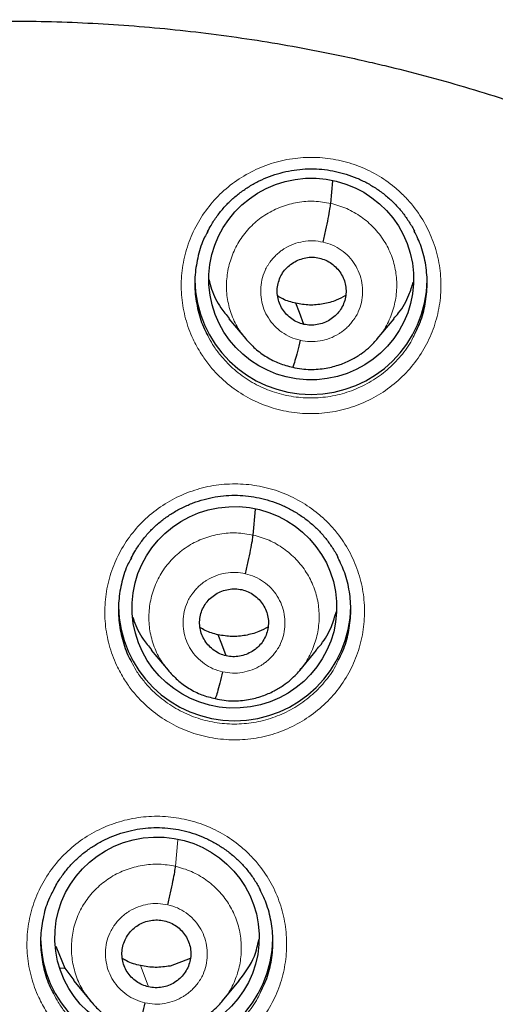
# Model space of a CAD drawing. Header units: millimetres. Extents: x 8 to 2385, y 12 to 2606.
# Tile 131 of 156: x 1059.49 to 1066.45, y 1870.14 to 1884.56. Entities that reach past the tile are written whole.
import ezdxf

# ---------------------------------------------------------------- set-up
doc = ezdxf.new("R2010")
doc.units = ezdxf.units.MM

msp = doc.modelspace()

# ---------------------------------------------------------------- linework, layer by layer
at = {"color": 7, "linetype": 'Continuous', "lineweight": 30}
for p, q in [((1064.04, 1881.871), (1064.07, 1882.2)), ((1062.549, 1880.182), (1062.795, 1879.888)), ((1064.721, 1879.886), (1064.966, 1880.18)), ((1062.904, 1877.015), (1062.938, 1877.392)), ((1061.412, 1875.33), (1061.658, 1875.035)), ((1063.586, 1875.033), (1063.831, 1875.328)), ((1060.014, 1870.993), (1060.146, 1870.672)), ((1061.984, 1870.816), (1061.688, 1870.704)), ((1060.143, 1870.669), (1060.08, 1870.673)), ((1060.146, 1870.672), (1060.28, 1870.497)), ((1060.274, 1870.492), (1060.522, 1870.193)), ((1062.452, 1870.19), (1062.698, 1870.486)), ((1060.517, 1870.196), (1060.537, 1870.175)), ((1060.54, 1870.178), (1060.526, 1870.196))]:
    msp.add_line(p, q, dxfattribs=at)
at = {"color": 252, "linetype": 'Continuous', "lineweight": 0}
for p, q in [((1061.768, 1872.165), (1061.803, 1872.554)), ((1060.566, 1870.146), (1060.54, 1870.178))]:
    msp.add_line(p, q, dxfattribs=at)
at = {"color": 7, "linetype": 'Continuous', "lineweight": 30, "flags": 128}
for points in [[(1063.646, 1880.1), (1063.58, 1880.272), (1063.529, 1880.408)], [(1062.51, 1875.245), (1062.444, 1875.418), (1062.393, 1875.554)]]:
    msp.add_lwpolyline(points, dxfattribs=at)
at = {"color": 252, "linetype": 'Continuous', "lineweight": 0, "flags": 128}
msp.add_lwpolyline([(1061.374, 1870.398), (1061.308, 1870.572), (1061.256, 1870.709)], dxfattribs=at)
at = {"color": 252, "linetype": 'Continuous', "lineweight": 0}
msp.add_arc((1059.33, 1861.516), 25.456, 359.9768, 180.2565, dxfattribs=at)
at = {"color": 7, "linetype": 'Continuous', "lineweight": 30}
for centre in [(1063.751, 1880.774), (1062.633, 1875.995), (1061.493, 1871.128)]:
    msp.add_arc(centre, 1.7, 180.8349, 359.1651, dxfattribs=at)
for centre, major_axis, ratio in [((1063.754, 1880.764), (1.497, 0.084), 0.984969), ((1062.629, 1875.956), (1.496, 0.084), 0.984969), ((1061.497, 1871.121), (1.495, 0.05), 0.983788)]:
    msp.add_ellipse(centre, major_axis=major_axis, ratio=ratio, dxfattribs=at)
at = {"color": 252, "linetype": 'Continuous', "lineweight": 0}
for points, knots in [([(1059.487, 1910.611), (1058.096, 1910.576), (1055.312, 1910.506), (1051.169, 1909.942), (1047.092, 1909.047), (1043.111, 1907.795), (1039.259, 1906.204), (1035.565, 1904.284), (1032.058, 1902.052), (1028.766, 1899.524), (1025.715, 1896.72), (1022.928, 1893.663), (1020.427, 1890.375), (1018.233, 1886.884), (1016.361, 1883.216), (1014.826, 1879.399), (1013.643, 1875.465), (1012.814, 1871.443), (1012.365, 1867.366), (1012.247, 1863.658), (1012.443, 1861.329), (1012.525, 1860.362)], [0, 0, 0, 0, 0.053447, 0.106895, 0.160342, 0.21379, 0.267237, 0.320685, 0.374132, 0.42758, 0.481027, 0.534475, 0.587922, 0.641369, 0.694817, 0.748264, 0.801712, 0.855159, 0.908607, 0.962054, 1, 1, 1, 1]), ([(1059.487, 1910.611), (1060.879, 1910.576), (1063.663, 1910.506), (1067.806, 1909.942), (1071.883, 1909.047), (1075.864, 1907.795), (1079.716, 1906.204), (1083.41, 1904.284), (1086.917, 1902.052), (1090.209, 1899.524), (1093.26, 1896.72), (1096.047, 1893.663), (1098.548, 1890.375), (1100.742, 1886.884), (1102.614, 1883.216), (1104.149, 1879.399), (1105.332, 1875.465), (1106.161, 1871.443), (1106.61, 1867.366), (1106.728, 1863.658), (1106.532, 1861.33), (1106.45, 1860.364)], [0, 0, 0, 0, 0.053449, 0.106898, 0.160346, 0.213795, 0.267244, 0.320693, 0.374141, 0.42759, 0.481039, 0.534488, 0.587936, 0.641385, 0.694834, 0.748283, 0.801731, 0.85518, 0.908629, 0.962078, 1, 1, 1, 1]), ([(1062.143, 1879.668), (1062.101, 1879.74), (1062.006, 1879.902), (1061.908, 1880.181), (1061.85, 1880.493), (1061.848, 1880.81), (1061.899, 1881.124), (1062.004, 1881.425), (1062.157, 1881.704), (1062.356, 1881.954), (1062.595, 1882.168), (1062.867, 1882.338), (1063.163, 1882.462), (1063.476, 1882.534), (1063.798, 1882.554), (1064.117, 1882.52), (1064.427, 1882.434), (1064.717, 1882.297), (1064.947, 1882.138), (1065.122, 1881.976), (1065.28, 1881.797), (1065.433, 1881.564), (1065.562, 1881.273), (1065.638, 1880.965), (1065.662, 1880.648), (1065.63, 1880.332), (1065.546, 1880.025), (1065.41, 1879.737), (1065.228, 1879.475), (1065.003, 1879.247), (1064.743, 1879.059), (1064.455, 1878.918), (1064.147, 1878.825), (1063.827, 1878.786), (1063.506, 1878.799), (1063.192, 1878.867), (1062.893, 1878.984), (1062.619, 1879.151), (1062.409, 1879.332), (1062.252, 1879.508), (1062.179, 1879.615), (1062.143, 1879.668)], [0, 0, 0, 0, 0.020942, 0.047785, 0.074629, 0.101484, 0.128339, 0.155201, 0.182064, 0.208926, 0.235789, 0.262644, 0.289498, 0.316341, 0.343184, 0.370016, 0.396849, 0.423676, 0.450503, 0.467241, 0.483978, 0.510829, 0.53768, 0.56453, 0.59138, 0.618238, 0.645097, 0.67196, 0.698823, 0.725684, 0.752545, 0.779396, 0.806247, 0.833087, 0.859926, 0.886756, 0.913586, 0.940413, 0.96724, 0.98362, 1, 1, 1, 1]), ([(1062.804, 1879.884), (1062.768, 1879.927), (1062.68, 1880.032), (1062.586, 1880.23), (1062.521, 1880.464), (1062.507, 1880.706), (1062.539, 1880.947), (1062.617, 1881.177), (1062.737, 1881.389), (1062.899, 1881.572), (1063.094, 1881.721), (1063.315, 1881.829), (1063.552, 1881.892), (1063.798, 1881.913), (1063.96, 1881.885), (1064.04, 1881.871)], [0, 0, 0, 0, 0.054539, 0.133344, 0.212082, 0.290778, 0.369578, 0.448379, 0.527075, 0.605813, 0.684618, 0.763432, 0.842275, 0.921084, 1, 1, 1, 1]), ([(1064.04, 1881.871), (1064.119, 1881.849), (1064.277, 1881.804), (1064.489, 1881.68), (1064.675, 1881.521), (1064.825, 1881.328), (1064.934, 1881.111), (1064.998, 1880.876), (1065.013, 1880.634), (1064.981, 1880.393), (1064.901, 1880.164), (1064.814, 1879.996), (1064.742, 1879.917), (1064.724, 1879.898)], [0, 0, 0, 0, 0.097076, 0.19402, 0.291006, 0.387958, 0.484897, 0.581754, 0.67856, 0.775494, 0.872428, 0.969234, 1, 1, 1, 1]), ([(1063.592, 1879.867), (1063.544, 1879.88), (1063.45, 1879.906), (1063.323, 1879.981), (1063.213, 1880.076), (1063.123, 1880.191), (1063.058, 1880.321), (1063.021, 1880.461), (1063.01, 1880.607), (1063.027, 1880.751), (1063.066, 1880.87), (1063.105, 1880.943), (1063.127, 1880.978), (1063.139, 1880.996), (1063.148, 1881.008), (1063.16, 1881.025), (1063.183, 1881.055), (1063.224, 1881.1), (1063.273, 1881.146), (1063.32, 1881.182), (1063.39, 1881.229), (1063.493, 1881.279), (1063.635, 1881.317), (1063.783, 1881.33), (1063.879, 1881.313), (1063.928, 1881.304)], [0, 0, 0, 0, 0.062597, 0.124979, 0.187338, 0.249631, 0.311864, 0.374267, 0.43688, 0.499532, 0.562172, 0.597214, 0.60639, 0.615564, 0.624733, 0.62657, 0.642338, 0.673496, 0.704764, 0.728683, 0.749878, 0.81238, 0.874897, 0.93737, 1, 1, 1, 1]), ([(1063.928, 1881.304), (1063.975, 1881.291), (1064.069, 1881.265), (1064.196, 1881.19), (1064.307, 1881.095), (1064.397, 1880.98), (1064.461, 1880.85), (1064.499, 1880.709), (1064.509, 1880.564), (1064.492, 1880.419), (1064.454, 1880.301), (1064.415, 1880.228), (1064.393, 1880.193), (1064.381, 1880.175), (1064.371, 1880.162), (1064.359, 1880.146), (1064.336, 1880.116), (1064.295, 1880.07), (1064.246, 1880.025), (1064.199, 1879.989), (1064.129, 1879.942), (1064.026, 1879.892), (1063.884, 1879.853), (1063.736, 1879.841), (1063.64, 1879.858), (1063.592, 1879.867)], [0, 0, 0, 0, 0.062597, 0.124979, 0.187338, 0.249631, 0.311864, 0.374266, 0.43688, 0.499532, 0.562172, 0.597214, 0.60639, 0.615564, 0.624733, 0.626569, 0.642337, 0.673496, 0.704763, 0.728682, 0.749878, 0.81238, 0.874897, 0.93737, 1, 1, 1, 1]), ([(1062.241, 1879.935), (1062.263, 1879.891), (1062.312, 1879.796), (1062.41, 1879.663), (1062.549, 1879.504), (1062.737, 1879.342), (1062.982, 1879.193), (1063.249, 1879.088), (1063.53, 1879.028), (1063.818, 1879.016), (1064.104, 1879.051), (1064.379, 1879.134), (1064.637, 1879.261), (1064.87, 1879.429), (1065.069, 1879.633), (1065.203, 1879.813), (1065.255, 1879.929), (1065.268, 1879.959)], [0, 0, 0, 0, 0.039785, 0.086431, 0.133076, 0.209471, 0.285865, 0.362266, 0.438667, 0.515095, 0.591523, 0.667987, 0.744452, 0.820946, 0.89744, 0.973944, 1, 1, 1, 1]), ([(1061.023, 1874.894), (1060.982, 1874.965), (1060.887, 1875.126), (1060.789, 1875.404), (1060.732, 1875.715), (1060.73, 1876.033), (1060.781, 1876.346), (1060.886, 1876.646), (1061.039, 1876.925), (1061.239, 1877.174), (1061.477, 1877.387), (1061.749, 1877.557), (1062.046, 1877.681), (1062.359, 1877.753), (1062.68, 1877.772), (1063, 1877.738), (1063.31, 1877.652), (1063.599, 1877.515), (1063.83, 1877.355), (1064.005, 1877.194), (1064.163, 1877.015), (1064.316, 1876.782), (1064.444, 1876.491), (1064.52, 1876.183), (1064.543, 1875.867), (1064.511, 1875.551), (1064.427, 1875.245), (1064.291, 1874.957), (1064.109, 1874.696), (1063.884, 1874.469), (1063.624, 1874.281), (1063.336, 1874.14), (1063.028, 1874.048), (1062.708, 1874.009), (1062.387, 1874.023), (1062.073, 1874.091), (1061.774, 1874.208), (1061.5, 1874.374), (1061.29, 1874.556), (1061.132, 1874.733), (1061.059, 1874.84), (1061.023, 1874.894)], [0, 0, 0, 0, 0.020741, 0.047586, 0.07443, 0.101281, 0.128131, 0.154986, 0.181841, 0.208696, 0.235551, 0.262402, 0.289252, 0.316096, 0.34294, 0.369778, 0.396616, 0.423451, 0.450286, 0.467037, 0.483787, 0.510635, 0.537484, 0.564332, 0.59118, 0.618032, 0.644885, 0.67174, 0.698595, 0.725449, 0.752303, 0.779152, 0.806001, 0.832842, 0.859684, 0.886521, 0.913358, 0.940193, 0.967028, 0.983514, 1, 1, 1, 1]), ([(1061.668, 1875.031), (1061.632, 1875.074), (1061.544, 1875.178), (1061.45, 1875.376), (1061.385, 1875.609), (1061.371, 1875.852), (1061.403, 1876.092), (1061.481, 1876.322), (1061.601, 1876.533), (1061.763, 1876.717), (1061.958, 1876.865), (1062.179, 1876.973), (1062.416, 1877.036), (1062.662, 1877.056), (1062.824, 1877.028), (1062.904, 1877.015)], [0, 0, 0, 0, 0.054157, 0.132993, 0.211763, 0.290491, 0.369323, 0.448156, 0.526884, 0.605653, 0.68449, 0.763337, 0.842211, 0.921052, 1, 1, 1, 1]), ([(1062.904, 1877.015), (1062.983, 1876.992), (1063.141, 1876.948), (1063.353, 1876.823), (1063.539, 1876.664), (1063.689, 1876.472), (1063.798, 1876.255), (1063.862, 1876.021), (1063.877, 1875.779), (1063.845, 1875.538), (1063.765, 1875.31), (1063.678, 1875.142), (1063.606, 1875.063), (1063.589, 1875.045)], [0, 0, 0, 0, 0.097124, 0.194117, 0.291152, 0.388152, 0.485139, 0.582045, 0.678899, 0.775881, 0.872864, 0.969718, 1, 1, 1, 1]), ([(1062.456, 1875.013), (1062.408, 1875.026), (1062.314, 1875.052), (1062.187, 1875.127), (1062.077, 1875.222), (1061.987, 1875.337), (1061.922, 1875.466), (1061.885, 1875.607), (1061.874, 1875.752), (1061.891, 1875.896), (1061.93, 1876.015), (1061.969, 1876.088), (1061.991, 1876.123), (1062.003, 1876.14), (1062.012, 1876.153), (1062.024, 1876.17), (1062.047, 1876.2), (1062.088, 1876.245), (1062.137, 1876.29), (1062.184, 1876.327), (1062.254, 1876.373), (1062.357, 1876.423), (1062.499, 1876.462), (1062.647, 1876.474), (1062.743, 1876.457), (1062.792, 1876.448)], [0, 0, 0, 0, 0.062597, 0.124978, 0.187337, 0.24963, 0.311863, 0.374266, 0.43688, 0.499532, 0.562171, 0.597213, 0.60639, 0.615563, 0.624733, 0.626569, 0.642337, 0.673495, 0.704766, 0.728686, 0.749878, 0.812379, 0.874897, 0.93737, 1, 1, 1, 1]), ([(1062.792, 1876.448), (1062.839, 1876.435), (1062.933, 1876.409), (1063.06, 1876.334), (1063.171, 1876.239), (1063.26, 1876.124), (1063.325, 1875.994), (1063.363, 1875.854), (1063.373, 1875.709), (1063.356, 1875.564), (1063.318, 1875.446), (1063.279, 1875.373), (1063.257, 1875.338), (1063.245, 1875.32), (1063.235, 1875.308), (1063.223, 1875.291), (1063.2, 1875.261), (1063.159, 1875.216), (1063.11, 1875.171), (1063.063, 1875.134), (1062.993, 1875.088), (1062.89, 1875.037), (1062.748, 1874.999), (1062.6, 1874.987), (1062.504, 1875.004), (1062.456, 1875.013)], [0, 0, 0, 0, 0.062597, 0.124978, 0.187337, 0.24963, 0.311863, 0.374266, 0.43688, 0.499532, 0.562171, 0.597213, 0.60639, 0.615563, 0.624733, 0.626569, 0.642337, 0.673495, 0.704766, 0.728686, 0.749878, 0.812379, 0.874897, 0.93737, 1, 1, 1, 1]), ([(1061.122, 1875.159), (1061.145, 1875.117), (1061.193, 1875.022), (1061.291, 1874.889), (1061.43, 1874.73), (1061.619, 1874.567), (1061.864, 1874.419), (1062.131, 1874.313), (1062.412, 1874.253), (1062.699, 1874.241), (1062.985, 1874.276), (1063.261, 1874.358), (1063.518, 1874.484), (1063.751, 1874.652), (1063.95, 1874.856), (1064.085, 1875.036), (1064.137, 1875.152), (1064.15, 1875.182)], [0, 0, 0, 0, 0.039088, 0.086015, 0.132943, 0.209329, 0.285715, 0.362105, 0.438495, 0.514899, 0.591304, 0.667729, 0.744155, 0.820596, 0.897038, 0.973485, 1, 1, 1, 1]), ([(1059.882, 1870.033), (1059.842, 1870.102), (1059.748, 1870.263), (1059.65, 1870.54), (1059.592, 1870.851), (1059.59, 1871.168), (1059.641, 1871.48), (1059.746, 1871.78), (1059.899, 1872.058), (1060.098, 1872.307), (1060.337, 1872.52), (1060.608, 1872.69), (1060.905, 1872.813), (1061.218, 1872.885), (1061.539, 1872.905), (1061.859, 1872.87), (1062.169, 1872.784), (1062.459, 1872.648), (1062.689, 1872.488), (1062.865, 1872.327), (1063.022, 1872.148), (1063.176, 1871.916), (1063.304, 1871.626), (1063.38, 1871.318), (1063.403, 1871.002), (1063.372, 1870.687), (1063.288, 1870.381), (1063.152, 1870.094), (1062.969, 1869.833), (1062.745, 1869.606), (1062.485, 1869.419), (1062.197, 1869.278), (1061.889, 1869.186), (1061.569, 1869.147), (1061.248, 1869.161), (1060.934, 1869.228), (1060.635, 1869.346), (1060.361, 1869.512), (1060.15, 1869.694), (1059.992, 1869.871), (1059.919, 1869.979), (1059.882, 1870.033)], [0, 0, 0, 0, 0.020545, 0.04739, 0.074234, 0.101082, 0.12793, 0.154779, 0.181629, 0.208478, 0.235327, 0.262175, 0.289022, 0.315867, 0.342712, 0.369554, 0.396396, 0.423237, 0.450078, 0.466838, 0.483597, 0.510444, 0.53729, 0.564137, 0.590983, 0.617831, 0.64468, 0.671529, 0.698379, 0.725228, 0.752077, 0.778924, 0.805771, 0.832614, 0.859458, 0.8863, 0.913141, 0.939982, 0.966823, 0.983412, 1, 1, 1, 1]), ([(1060.526, 1870.196), (1060.493, 1870.235), (1060.409, 1870.336), (1060.318, 1870.53), (1060.254, 1870.763), (1060.238, 1871.004), (1060.267, 1871.244), (1060.344, 1871.474), (1060.466, 1871.684), (1060.628, 1871.866), (1060.822, 1872.014), (1061.043, 1872.121), (1061.281, 1872.183), (1061.527, 1872.205), (1061.688, 1872.178), (1061.768, 1872.165)], [0, 0, 0, 0, 0.050076, 0.129002, 0.208151, 0.28744, 0.366622, 0.445642, 0.524737, 0.603896, 0.683004, 0.76219, 0.841497, 0.920771, 1, 1, 1, 1]), ([(1061.768, 1872.165), (1061.847, 1872.142), (1062.004, 1872.096), (1062.215, 1871.972), (1062.4, 1871.813), (1062.55, 1871.622), (1062.658, 1871.405), (1062.721, 1871.171), (1062.737, 1870.93), (1062.709, 1870.689), (1062.63, 1870.461), (1062.542, 1870.295), (1062.47, 1870.217), (1062.453, 1870.199)], [0, 0, 0, 0, 0.09711, 0.194207, 0.291262, 0.388107, 0.484868, 0.581901, 0.679107, 0.776182, 0.873057, 0.970026, 1, 1, 1, 1]), ([(1061.32, 1870.166), (1061.272, 1870.179), (1061.178, 1870.205), (1061.051, 1870.28), (1060.941, 1870.375), (1060.851, 1870.489), (1060.786, 1870.619), (1060.749, 1870.759), (1060.738, 1870.904), (1060.755, 1871.048), (1060.794, 1871.167), (1060.833, 1871.24), (1060.855, 1871.274), (1060.867, 1871.292), (1060.876, 1871.304), (1060.888, 1871.321), (1060.911, 1871.351), (1060.952, 1871.396), (1061.001, 1871.442), (1061.048, 1871.478), (1061.118, 1871.524), (1061.221, 1871.575), (1061.363, 1871.613), (1061.511, 1871.625), (1061.607, 1871.608), (1061.656, 1871.599)], [0, 0, 0, 0, 0.062596, 0.124978, 0.187337, 0.24963, 0.311863, 0.374265, 0.436879, 0.499531, 0.562171, 0.597213, 0.60639, 0.615563, 0.624733, 0.626569, 0.642337, 0.673495, 0.704768, 0.728688, 0.749878, 0.812379, 0.874897, 0.937371, 1, 1, 1, 1]), ([(1061.656, 1871.599), (1061.703, 1871.586), (1061.797, 1871.56), (1061.924, 1871.485), (1062.035, 1871.39), (1062.124, 1871.276), (1062.189, 1871.146), (1062.227, 1871.006), (1062.237, 1870.861), (1062.22, 1870.716), (1062.182, 1870.598), (1062.143, 1870.525), (1062.121, 1870.49), (1062.109, 1870.473), (1062.099, 1870.46), (1062.087, 1870.444), (1062.064, 1870.414), (1062.023, 1870.368), (1061.974, 1870.323), (1061.927, 1870.287), (1061.857, 1870.241), (1061.754, 1870.19), (1061.612, 1870.152), (1061.464, 1870.14), (1061.368, 1870.157), (1061.32, 1870.166)], [0, 0, 0, 0, 0.062596, 0.124978, 0.187337, 0.24963, 0.311863, 0.374265, 0.436879, 0.499531, 0.562171, 0.597213, 0.60639, 0.615563, 0.624733, 0.626569, 0.642337, 0.673495, 0.704768, 0.728688, 0.749878, 0.812379, 0.874897, 0.937371, 1, 1, 1, 1]), ([(1059.983, 1870.299), (1060.005, 1870.256), (1060.053, 1870.161), (1060.151, 1870.028), (1060.291, 1869.869), (1060.48, 1869.706), (1060.725, 1869.558), (1060.992, 1869.453), (1061.273, 1869.392), (1061.561, 1869.38), (1061.846, 1869.415), (1062.122, 1869.498), (1062.38, 1869.623), (1062.612, 1869.791), (1062.811, 1869.995), (1062.946, 1870.174), (1062.998, 1870.291), (1063.011, 1870.32)], [0, 0, 0, 0, 0.038842, 0.086038, 0.133235, 0.209601, 0.285967, 0.362335, 0.438704, 0.515078, 0.591452, 0.667836, 0.744219, 0.820609, 0.896999, 0.973392, 1, 1, 1, 1])]:
    msp.add_open_spline(points, degree=3, knots=knots, dxfattribs=at)
at = {"color": 7, "linetype": 'Continuous', "lineweight": 30}
for points, knots in [([(1014.802, 1869.304), (1014.803, 1869.308), (1014.845, 1869.585), (1014.944, 1870.134), (1015.099, 1870.95), (1015.272, 1871.763), (1015.46, 1872.573), (1015.663, 1873.379), (1015.882, 1874.181), (1016.115, 1874.979), (1016.364, 1875.773), (1016.628, 1876.562), (1016.907, 1877.345), (1017.201, 1878.124), (1017.51, 1878.897), (1017.833, 1879.665), (1018.171, 1880.426), (1018.524, 1881.181), (1018.89, 1881.929), (1019.271, 1882.671), (1019.666, 1883.405), (1020.075, 1884.132), (1020.497, 1884.851), (1020.934, 1885.563), (1021.383, 1886.266), (1021.846, 1886.961), (1022.323, 1887.647), (1022.812, 1888.325), (1023.314, 1888.993), (1023.828, 1889.652), (1024.356, 1890.302), (1024.895, 1890.941), (1025.446, 1891.571), (1026.01, 1892.191), (1026.585, 1892.8), (1027.171, 1893.398), (1027.769, 1893.986), (1028.378, 1894.562), (1028.998, 1895.127), (1029.629, 1895.681), (1030.27, 1896.223), (1030.921, 1896.753), (1031.582, 1897.271), (1032.253, 1897.777), (1032.933, 1898.271), (1033.623, 1898.751), (1034.321, 1899.22), (1035.029, 1899.675), (1035.745, 1900.117), (1036.469, 1900.546), (1037.202, 1900.962), (1037.942, 1901.364), (1038.69, 1901.752), (1039.445, 1902.127), (1040.207, 1902.488), (1040.975, 1902.835), (1041.75, 1903.167), (1042.532, 1903.486), (1043.319, 1903.789), (1044.112, 1904.079), (1044.91, 1904.354), (1045.714, 1904.614), (1046.522, 1904.859), (1047.335, 1905.089), (1048.152, 1905.305), (1048.973, 1905.505), (1049.798, 1905.691), (1050.626, 1905.861), (1051.457, 1906.016), (1052.291, 1906.156), (1053.127, 1906.28), (1053.966, 1906.389), (1054.806, 1906.483), (1055.649, 1906.561), (1056.492, 1906.624), (1057.337, 1906.671), (1058.182, 1906.702), (1058.899, 1906.717), (1059.334, 1906.718), (1059.487, 1906.718)], [0, 0, 0, 0, 0.00018, 0.013417, 0.026654, 0.039891, 0.053129, 0.066366, 0.079603, 0.09284, 0.106077, 0.119314, 0.132551, 0.145788, 0.159025, 0.172262, 0.185499, 0.198735, 0.211972, 0.225208, 0.238445, 0.251681, 0.264918, 0.278154, 0.29139, 0.304626, 0.317863, 0.331099, 0.344335, 0.35757, 0.370806, 0.384042, 0.397278, 0.410513, 0.423749, 0.436984, 0.450219, 0.463455, 0.47669, 0.489925, 0.50316, 0.516395, 0.52963, 0.542865, 0.556099, 0.569334, 0.582569, 0.595803, 0.609037, 0.622272, 0.635506, 0.64874, 0.661975, 0.675209, 0.688443, 0.701677, 0.714911, 0.728145, 0.741379, 0.754613, 0.767846, 0.78108, 0.794314, 0.807547, 0.820781, 0.834015, 0.847248, 0.860482, 0.873715, 0.886949, 0.900182, 0.913415, 0.926649, 0.939882, 0.953116, 0.966349, 0.979582, 0.992816, 1, 1, 1, 1]), ([(1059.487, 1906.718), (1059.635, 1906.718), (1060.065, 1906.717), (1060.776, 1906.703), (1061.622, 1906.672), (1062.466, 1906.625), (1063.31, 1906.562), (1064.152, 1906.484), (1064.993, 1906.391), (1065.832, 1906.282), (1066.668, 1906.158), (1067.502, 1906.019), (1068.333, 1905.864), (1069.161, 1905.694), (1069.986, 1905.509), (1070.807, 1905.309), (1071.624, 1905.094), (1072.437, 1904.864), (1073.245, 1904.619), (1074.049, 1904.359), (1074.847, 1904.084), (1075.64, 1903.795), (1076.428, 1903.492), (1077.209, 1903.174), (1077.985, 1902.841), (1078.753, 1902.495), (1079.516, 1902.134), (1080.271, 1901.76), (1081.019, 1901.372), (1081.759, 1900.97), (1082.491, 1900.554), (1083.216, 1900.126), (1083.932, 1899.684), (1084.64, 1899.229), (1085.339, 1898.761), (1086.028, 1898.28), (1086.709, 1897.787), (1087.38, 1897.281), (1088.041, 1896.763), (1088.693, 1896.233), (1089.334, 1895.692), (1089.965, 1895.138), (1090.585, 1894.573), (1091.194, 1893.997), (1091.792, 1893.41), (1092.379, 1892.812), (1092.954, 1892.203), (1093.517, 1891.584), (1094.069, 1890.954), (1094.609, 1890.315), (1095.136, 1889.665), (1095.651, 1889.006), (1096.153, 1888.338), (1096.643, 1887.661), (1097.119, 1886.975), (1097.582, 1886.28), (1098.032, 1885.577), (1098.469, 1884.866), (1098.892, 1884.146), (1099.301, 1883.42), (1099.696, 1882.685), (1100.077, 1881.944), (1100.444, 1881.196), (1100.797, 1880.441), (1101.135, 1879.68), (1101.459, 1878.913), (1101.768, 1878.14), (1102.062, 1877.361), (1102.341, 1876.577), (1102.605, 1875.789), (1102.855, 1874.995), (1103.089, 1874.197), (1103.308, 1873.395), (1103.511, 1872.589), (1103.699, 1871.78), (1103.871, 1870.967), (1104, 1870.312), (1104.065, 1869.929), (1104.084, 1869.818)], [0, 0, 0, 0, 0.006986, 0.02033, 0.033675, 0.047019, 0.060363, 0.073707, 0.087051, 0.100395, 0.11374, 0.127084, 0.140428, 0.153772, 0.167116, 0.180461, 0.193805, 0.207149, 0.220494, 0.233838, 0.247183, 0.260527, 0.273872, 0.287216, 0.300561, 0.313906, 0.32725, 0.340595, 0.35394, 0.367285, 0.38063, 0.393975, 0.40732, 0.420665, 0.43401, 0.447355, 0.460701, 0.474046, 0.487392, 0.500737, 0.514083, 0.527429, 0.540774, 0.55412, 0.567466, 0.580812, 0.594158, 0.607504, 0.62085, 0.634197, 0.647543, 0.66089, 0.674236, 0.687583, 0.700929, 0.714276, 0.727623, 0.74097, 0.754317, 0.767664, 0.781011, 0.794358, 0.807706, 0.821053, 0.8344, 0.847748, 0.861095, 0.874443, 0.88779, 0.901138, 0.914486, 0.927834, 0.941182, 0.95453, 0.967877, 0.981225, 0.994574, 1, 1, 1, 1]), ([(1036.293, 1863.54), (1036.296, 1863.596), (1036.313, 1863.849), (1036.359, 1864.297), (1036.43, 1864.886), (1036.518, 1865.473), (1036.621, 1866.057), (1036.741, 1866.638), (1036.875, 1867.216), (1037.025, 1867.79), (1037.19, 1868.361), (1037.37, 1868.927), (1037.566, 1869.488), (1037.776, 1870.044), (1038.001, 1870.594), (1038.241, 1871.138), (1038.495, 1871.676), (1038.763, 1872.207), (1039.045, 1872.732), (1039.341, 1873.248), (1039.651, 1873.757), (1039.975, 1874.258), (1040.312, 1874.75), (1040.661, 1875.234), (1041.024, 1875.708), (1041.399, 1876.173), (1041.786, 1876.628), (1042.185, 1877.074), (1042.596, 1877.508), (1043.019, 1877.932), (1043.452, 1878.345), (1043.897, 1878.747), (1044.352, 1879.137), (1044.817, 1879.515), (1045.292, 1879.882), (1045.777, 1880.236), (1046.271, 1880.577), (1046.774, 1880.906), (1047.285, 1881.221), (1047.805, 1881.524), (1048.333, 1881.812), (1048.868, 1882.088), (1049.411, 1882.349), (1049.96, 1882.597), (1050.515, 1882.83), (1051.077, 1883.049), (1051.644, 1883.253), (1052.217, 1883.443), (1052.794, 1883.618), (1053.376, 1883.778), (1053.962, 1883.924), (1054.551, 1884.054), (1055.144, 1884.169), (1055.74, 1884.268), (1056.338, 1884.353), (1056.938, 1884.422), (1057.54, 1884.476), (1058.143, 1884.514), (1058.747, 1884.536), (1059.351, 1884.544), (1059.955, 1884.535), (1060.559, 1884.512), (1061.162, 1884.472), (1061.763, 1884.418), (1062.363, 1884.347), (1062.961, 1884.262), (1063.557, 1884.161), (1064.08, 1884.059), (1064.403, 1883.988), (1064.531, 1883.959)], [0, 0, 0, 0, 0.00428, 0.019461, 0.034641, 0.049822, 0.065002, 0.080183, 0.095362, 0.110542, 0.125722, 0.140901, 0.156079, 0.171258, 0.186436, 0.201613, 0.21679, 0.231967, 0.247143, 0.262319, 0.277494, 0.292668, 0.307842, 0.323016, 0.338188, 0.353361, 0.368532, 0.383704, 0.398874, 0.414044, 0.429213, 0.444382, 0.45955, 0.474718, 0.489885, 0.505051, 0.520217, 0.535383, 0.550547, 0.565712, 0.580876, 0.596039, 0.611202, 0.626364, 0.641526, 0.656688, 0.671849, 0.68701, 0.702171, 0.717331, 0.732491, 0.747651, 0.76281, 0.77797, 0.793129, 0.808287, 0.823446, 0.838605, 0.853763, 0.868922, 0.88408, 0.899239, 0.914397, 0.929555, 0.944714, 0.959873, 0.975031, 0.99019, 1, 1, 1, 1]), ([(1064.531, 1883.959), (1064.631, 1883.936), (1064.928, 1883.868), (1065.418, 1883.743), (1065.999, 1883.579), (1066.575, 1883.401), (1067.146, 1883.207), (1067.712, 1883), (1068.273, 1882.777), (1068.827, 1882.541), (1069.374, 1882.29), (1069.915, 1882.025), (1070.448, 1881.747), (1070.974, 1881.455), (1071.492, 1881.15), (1072.002, 1880.831), (1072.503, 1880.5), (1072.994, 1880.155), (1073.477, 1879.799), (1073.95, 1879.43), (1074.413, 1879.049), (1074.865, 1878.656), (1075.307, 1878.251), (1075.738, 1877.836), (1076.158, 1877.41), (1076.566, 1876.973), (1076.963, 1876.525), (1077.347, 1876.068), (1077.719, 1875.601), (1078.079, 1875.124), (1078.426, 1874.639), (1078.759, 1874.145), (1079.079, 1873.642), (1079.386, 1873.131), (1079.679, 1872.613), (1079.959, 1872.087), (1080.224, 1871.554), (1080.474, 1871.015), (1080.711, 1870.469), (1080.932, 1869.918), (1081.139, 1869.361), (1081.331, 1868.799), (1081.508, 1868.232), (1081.67, 1867.66), (1081.816, 1867.085), (1081.947, 1866.507), (1082.062, 1865.925), (1082.162, 1865.34), (1082.246, 1864.753), (1082.314, 1864.179), (1082.346, 1863.8), (1082.361, 1863.618)], [0, 0, 0, 0, 0.0106038, 0.0312341, 0.0518649, 0.0724961, 0.0931276, 0.1137596, 0.1343919, 0.1550247, 0.175658, 0.1962919, 0.2169262, 0.2375612, 0.2581967, 0.2788329, 0.2994697, 0.3201073, 0.3407455, 0.3613844, 0.382024, 0.4026644, 0.4233056, 0.4439476, 0.4645903, 0.4852338, 0.5058782, 0.5265233, 0.5471692, 0.567816, 0.5884636, 0.6091119, 0.6297611, 0.650411, 0.6710617, 0.6917132, 0.7123654, 0.7330183, 0.753672, 0.7743262, 0.7949812, 0.8156367, 0.8362929, 0.8569495, 0.8776067, 0.8982644, 0.9189225, 0.939581, 0.9602398, 0.980899, 1, 1, 1, 1]), ([(1062.238, 1881.456), (1062.254, 1881.488), (1062.295, 1881.568), (1062.376, 1881.688), (1062.478, 1881.815), (1062.591, 1881.93), (1062.715, 1882.032), (1062.849, 1882.123), (1062.992, 1882.202), (1063.143, 1882.267), (1063.301, 1882.319), (1063.462, 1882.355), (1063.626, 1882.375), (1063.789, 1882.38), (1063.951, 1882.369), (1064.111, 1882.342), (1064.268, 1882.3), (1064.422, 1882.244), (1064.57, 1882.173), (1064.711, 1882.088), (1064.843, 1881.991), (1064.963, 1881.882), (1065.072, 1881.763), (1065.167, 1881.633), (1065.23, 1881.533), (1065.258, 1881.475), (1065.263, 1881.465)], [0, 0, 0, 0, 0.0287422, 0.0731603, 0.1170865, 0.1603462, 0.2032388, 0.2465737, 0.2904249, 0.3346302, 0.378996, 0.4232716, 0.4672652, 0.5108643, 0.5539561, 0.5971691, 0.6407838, 0.6847129, 0.7288327, 0.7729811, 0.8169865, 0.8607429, 0.9041204, 0.9473843, 0.9910773, 1, 1, 1, 1]), ([(1063.928, 1881.304), (1063.941, 1881.364), (1063.969, 1881.485), (1064.004, 1881.655), (1064.031, 1881.796), (1064.037, 1881.846), (1064.04, 1881.871)], [0, 0, 0, 0, 0.24878, 0.499593, 0.750358, 1, 1, 1, 1]), ([(1065.268, 1879.959), (1065.296, 1880.014), (1065.367, 1880.155), (1065.429, 1880.4), (1065.459, 1880.683), (1065.437, 1880.966), (1065.375, 1881.232), (1065.298, 1881.392), (1065.262, 1881.467)], [0, 0, 0, 0, 0.119171, 0.299859, 0.480548, 0.661181, 0.841814, 1, 1, 1, 1]), ([(1062.24, 1881.458), (1062.224, 1881.431), (1062.161, 1881.321), (1062.095, 1881.107), (1062.047, 1880.828), (1062.049, 1880.543), (1062.102, 1880.264), (1062.17, 1880.06), (1062.229, 1879.956), (1062.241, 1879.935)], [0, 0, 0, 0, 0.060129, 0.238898, 0.417617, 0.596336, 0.774973, 0.95361, 1, 1, 1, 1]), ([(1063.646, 1880.1), (1063.614, 1880.109), (1063.551, 1880.127), (1063.466, 1880.178), (1063.392, 1880.243), (1063.331, 1880.321), (1063.286, 1880.409), (1063.26, 1880.503), (1063.253, 1880.6), (1063.266, 1880.697), (1063.297, 1880.79), (1063.347, 1880.875), (1063.413, 1880.948), (1063.492, 1881.007), (1063.581, 1881.051), (1063.676, 1881.078), (1063.776, 1881.088), (1063.841, 1881.077), (1063.873, 1881.071)], [0, 0, 0, 0, 0.062616, 0.125094, 0.187751, 0.250485, 0.313052, 0.375345, 0.437606, 0.5, 0.562395, 0.624655, 0.686947, 0.749515, 0.812249, 0.874906, 0.937384, 1, 1, 1, 1]), ([(1063.873, 1881.071), (1063.905, 1881.062), (1063.968, 1881.044), (1064.054, 1880.992), (1064.128, 1880.927), (1064.188, 1880.849), (1064.233, 1880.762), (1064.26, 1880.668), (1064.266, 1880.57), (1064.253, 1880.473), (1064.222, 1880.381), (1064.173, 1880.296), (1064.107, 1880.223), (1064.028, 1880.164), (1063.939, 1880.119), (1063.843, 1880.093), (1063.744, 1880.083), (1063.679, 1880.094), (1063.646, 1880.1)], [0, 0, 0, 0, 0.062616, 0.125094, 0.187751, 0.250485, 0.313053, 0.375345, 0.437606, 0.5, 0.562395, 0.624655, 0.686948, 0.749515, 0.812249, 0.874906, 0.937384, 1, 1, 1, 1]), ([(1062.258, 1880.752), (1062.269, 1880.706), (1062.305, 1880.562), (1062.405, 1880.367), (1062.512, 1880.238), (1062.554, 1880.186)], [0, 0, 0, 0, 0.221058, 0.691735, 1, 1, 1, 1]), ([(1064.961, 1880.185), (1064.985, 1880.212), (1065.079, 1880.314), (1065.179, 1880.496), (1065.228, 1880.655), (1065.247, 1880.717)], [0, 0, 0, 0, 0.180749, 0.678031, 1, 1, 1, 1]), ([(1063.529, 1880.408), (1063.463, 1880.425), (1063.369, 1880.449), (1063.287, 1880.501), (1063.262, 1880.516)], [0, 0, 0, 0, 0.692409, 1, 1, 1, 1]), ([(1064.256, 1880.521), (1064.212, 1880.497), (1064.108, 1880.442), (1063.929, 1880.395), (1063.727, 1880.374), (1063.595, 1880.397), (1063.529, 1880.408)], [0, 0, 0, 0, 0.2010739, 0.4676951, 0.7335529, 1, 1, 1, 1]), ([(1062.79, 1879.895), (1062.837, 1879.843), (1062.93, 1879.74), (1063.099, 1879.618), (1063.284, 1879.522), (1063.417, 1879.489), (1063.484, 1879.472)], [0, 0, 0, 0, 0.251391, 0.50189, 0.751237, 1, 1, 1, 1]), ([(1063.484, 1879.472), (1063.527, 1879.463), (1063.612, 1879.446), (1063.776, 1879.436), (1063.966, 1879.451), (1064.169, 1879.504), (1064.34, 1879.578), (1064.478, 1879.661), (1064.586, 1879.746), (1064.668, 1879.824), (1064.711, 1879.874), (1064.73, 1879.896)], [0, 0, 0, 0, 0.0957414, 0.1867131, 0.3550638, 0.5060248, 0.6395634, 0.7556336, 0.8543133, 0.9357046, 1, 1, 1, 1]), ([(1063.592, 1879.867), (1063.578, 1879.809), (1063.551, 1879.695), (1063.515, 1879.563), (1063.492, 1879.487), (1063.487, 1879.482), (1063.486, 1879.48)], [0, 0, 0, 0, 0.2934967, 0.5850099, 0.87574, 1, 1, 1, 1]), ([(1061.12, 1876.677), (1061.136, 1876.709), (1061.178, 1876.79), (1061.259, 1876.91), (1061.361, 1877.037), (1061.474, 1877.151), (1061.598, 1877.253), (1061.732, 1877.344), (1061.875, 1877.422), (1062.027, 1877.488), (1062.184, 1877.539), (1062.346, 1877.575), (1062.509, 1877.595), (1062.672, 1877.599), (1062.834, 1877.588), (1062.994, 1877.561), (1063.151, 1877.52), (1063.305, 1877.463), (1063.454, 1877.392), (1063.594, 1877.307), (1063.726, 1877.21), (1063.846, 1877.101), (1063.955, 1876.982), (1064.05, 1876.852), (1064.113, 1876.753), (1064.141, 1876.694), (1064.145, 1876.684)], [0, 0, 0, 0, 0.029279, 0.073673, 0.117575, 0.160812, 0.203681, 0.246993, 0.290821, 0.335002, 0.379345, 0.423598, 0.467571, 0.511151, 0.554224, 0.597419, 0.641014, 0.684923, 0.729021, 0.773148, 0.817132, 0.860868, 0.904227, 0.947471, 0.991143, 1, 1, 1, 1]), ([(1062.792, 1876.448), (1062.805, 1876.508), (1062.833, 1876.628), (1062.868, 1876.799), (1062.895, 1876.94), (1062.901, 1876.99), (1062.904, 1877.015)], [0, 0, 0, 0, 0.249032, 0.499694, 0.75025, 1, 1, 1, 1]), ([(1061.122, 1876.679), (1061.106, 1876.652), (1061.043, 1876.543), (1060.977, 1876.331), (1060.93, 1876.052), (1060.931, 1875.767), (1060.984, 1875.489), (1061.052, 1875.285), (1061.11, 1875.181), (1061.122, 1875.159)], [0, 0, 0, 0, 0.05903, 0.237926, 0.416793, 0.595661, 0.774483, 0.953305, 1, 1, 1, 1]), ([(1064.15, 1875.182), (1064.178, 1875.237), (1064.249, 1875.377), (1064.311, 1875.621), (1064.341, 1875.903), (1064.319, 1876.186), (1064.257, 1876.452), (1064.18, 1876.612), (1064.144, 1876.687)], [0, 0, 0, 0, 0.118134, 0.29898, 0.479825, 0.66064, 0.841455, 1, 1, 1, 1]), ([(1062.51, 1875.245), (1062.478, 1875.254), (1062.415, 1875.272), (1062.33, 1875.324), (1062.256, 1875.389), (1062.195, 1875.467), (1062.15, 1875.554), (1062.124, 1875.648), (1062.117, 1875.746), (1062.13, 1875.842), (1062.161, 1875.935), (1062.211, 1876.02), (1062.277, 1876.093), (1062.356, 1876.152), (1062.445, 1876.196), (1062.54, 1876.222), (1062.64, 1876.232), (1062.705, 1876.221), (1062.737, 1876.216)], [0, 0, 0, 0, 0.062617, 0.125096, 0.187754, 0.250489, 0.313055, 0.375346, 0.437606, 0.5, 0.562394, 0.624654, 0.686945, 0.749511, 0.812246, 0.874904, 0.937384, 1, 1, 1, 1]), ([(1062.737, 1876.216), (1062.769, 1876.206), (1062.832, 1876.188), (1062.918, 1876.137), (1062.992, 1876.072), (1063.052, 1875.994), (1063.097, 1875.907), (1063.124, 1875.813), (1063.13, 1875.715), (1063.117, 1875.618), (1063.086, 1875.526), (1063.037, 1875.441), (1062.971, 1875.368), (1062.892, 1875.309), (1062.803, 1875.265), (1062.707, 1875.238), (1062.608, 1875.229), (1062.543, 1875.24), (1062.51, 1875.245)], [0, 0, 0, 0, 0.062617, 0.125096, 0.187754, 0.250489, 0.313055, 0.375346, 0.437606, 0.5, 0.562394, 0.624654, 0.686945, 0.749511, 0.812246, 0.874904, 0.937384, 1, 1, 1, 1]), ([(1063.826, 1875.332), (1063.85, 1875.359), (1063.943, 1875.46), (1064.048, 1875.652), (1064.1, 1875.822), (1064.122, 1875.895)], [0, 0, 0, 0, 0.1690237, 0.6409992, 1, 1, 1, 1]), ([(1061.147, 1875.808), (1061.151, 1875.792), (1061.18, 1875.679), (1061.269, 1875.514), (1061.375, 1875.385), (1061.417, 1875.334)], [0, 0, 0, 0, 0.089711, 0.641725, 1, 1, 1, 1]), ([(1062.393, 1875.554), (1062.327, 1875.571), (1062.233, 1875.595), (1062.151, 1875.647), (1062.126, 1875.663)], [0, 0, 0, 0, 0.69215, 1, 1, 1, 1]), ([(1063.121, 1875.667), (1063.076, 1875.644), (1062.973, 1875.588), (1062.793, 1875.541), (1062.591, 1875.52), (1062.459, 1875.543), (1062.393, 1875.554)], [0, 0, 0, 0, 0.201275, 0.46783, 0.733623, 1, 1, 1, 1]), ([(1061.654, 1875.042), (1061.7, 1874.99), (1061.793, 1874.887), (1061.963, 1874.765), (1062.148, 1874.669), (1062.281, 1874.636), (1062.348, 1874.619)], [0, 0, 0, 0, 0.2513418, 0.5018248, 0.751189, 1, 1, 1, 1]), ([(1062.348, 1874.619), (1062.391, 1874.61), (1062.476, 1874.593), (1062.64, 1874.582), (1062.83, 1874.598), (1063.033, 1874.651), (1063.204, 1874.725), (1063.342, 1874.808), (1063.45, 1874.892), (1063.532, 1874.97), (1063.576, 1875.021), (1063.595, 1875.043)], [0, 0, 0, 0, 0.09569, 0.18662, 0.354911, 0.50584, 0.639371, 0.755457, 0.854174, 0.935625, 1, 1, 1, 1]), ([(1062.456, 1875.013), (1062.442, 1874.955), (1062.415, 1874.841), (1062.379, 1874.71), (1062.356, 1874.634), (1062.351, 1874.629), (1062.35, 1874.627)], [0, 0, 0, 0, 0.293144, 0.584829, 0.875829, 1, 1, 1, 1]), ([(1059.98, 1871.812), (1059.996, 1871.844), (1060.038, 1871.925), (1060.119, 1872.045), (1060.221, 1872.172), (1060.335, 1872.286), (1060.458, 1872.388), (1060.592, 1872.478), (1060.735, 1872.557), (1060.887, 1872.622), (1061.044, 1872.673), (1061.206, 1872.709), (1061.369, 1872.729), (1061.532, 1872.733), (1061.694, 1872.722), (1061.854, 1872.695), (1062.011, 1872.654), (1062.165, 1872.597), (1062.314, 1872.526), (1062.454, 1872.441), (1062.586, 1872.344), (1062.706, 1872.236), (1062.815, 1872.117), (1062.91, 1871.987), (1062.974, 1871.887), (1063.001, 1871.828), (1063.006, 1871.818)], [0, 0, 0, 0, 0.029419, 0.073787, 0.117662, 0.160872, 0.203714, 0.246999, 0.290799, 0.334951, 0.379265, 0.42349, 0.467436, 0.510989, 0.554037, 0.597206, 0.640774, 0.684654, 0.728724, 0.772822, 0.816779, 0.860488, 0.903821, 0.947039, 0.990686, 1, 1, 1, 1]), ([(1061.656, 1871.599), (1061.669, 1871.659), (1061.697, 1871.779), (1061.732, 1871.949), (1061.759, 1872.09), (1061.765, 1872.14), (1061.768, 1872.165)], [0, 0, 0, 0, 0.249329, 0.499818, 0.750128, 1, 1, 1, 1]), ([(1059.982, 1871.814), (1059.966, 1871.787), (1059.904, 1871.678), (1059.838, 1871.467), (1059.79, 1871.188), (1059.792, 1870.904), (1059.845, 1870.626), (1059.912, 1870.423), (1059.971, 1870.32), (1059.983, 1870.299)], [0, 0, 0, 0, 0.058854, 0.237908, 0.416949, 0.59599, 0.775012, 0.954033, 1, 1, 1, 1]), ([(1063.011, 1870.32), (1063.039, 1870.375), (1063.11, 1870.515), (1063.172, 1870.759), (1063.202, 1871.04), (1063.179, 1871.322), (1063.118, 1871.587), (1063.041, 1871.747), (1063.005, 1871.821)], [0, 0, 0, 0, 0.118005, 0.299072, 0.480139, 0.661193, 0.842246, 1, 1, 1, 1]), ([(1061.374, 1870.398), (1061.342, 1870.407), (1061.279, 1870.425), (1061.193, 1870.476), (1061.118, 1870.54), (1061.057, 1870.617), (1061.013, 1870.705), (1060.987, 1870.8), (1060.981, 1870.897), (1060.994, 1870.994), (1061.027, 1871.087), (1061.076, 1871.171), (1061.141, 1871.246), (1061.219, 1871.306), (1061.308, 1871.349), (1061.404, 1871.374), (1061.503, 1871.383), (1061.569, 1871.372), (1061.601, 1871.367)], [0, 0, 0, 0, 0.062598, 0.125232, 0.187848, 0.250362, 0.312876, 0.3754, 0.437829, 0.500232, 0.562794, 0.625411, 0.687867, 0.750131, 0.812467, 0.874948, 0.937463, 1, 1, 1, 1]), ([(1061.601, 1871.367), (1061.633, 1871.358), (1061.696, 1871.339), (1061.782, 1871.289), (1061.857, 1871.225), (1061.918, 1871.147), (1061.962, 1871.06), (1061.988, 1870.965), (1061.995, 1870.868), (1061.981, 1870.771), (1061.949, 1870.678), (1061.899, 1870.593), (1061.834, 1870.519), (1061.756, 1870.459), (1061.667, 1870.416), (1061.571, 1870.39), (1061.472, 1870.382), (1061.407, 1870.393), (1061.374, 1870.398)], [0, 0, 0, 0, 0.062598, 0.125232, 0.187848, 0.250362, 0.312876, 0.3754, 0.437829, 0.500232, 0.562795, 0.625411, 0.687867, 0.750131, 0.812467, 0.874948, 0.937463, 1, 1, 1, 1]), ([(1062.695, 1870.488), (1062.783, 1870.603), (1062.923, 1870.787), (1062.969, 1871.01), (1062.987, 1871.092)], [0, 0, 0, 0, 0.629471, 1, 1, 1, 1]), ([(1061.256, 1870.709), (1061.186, 1870.727), (1061.091, 1870.752), (1061.01, 1870.803), (1060.989, 1870.816)], [0, 0, 0, 0, 0.744461, 1, 1, 1, 1]), ([(1061.688, 1870.704), (1061.616, 1870.694), (1061.472, 1870.673), (1061.328, 1870.697), (1061.256, 1870.709)], [0, 0, 0, 0, 0.501459, 1, 1, 1, 1]), ([(1060.537, 1870.175), (1060.577, 1870.131), (1060.664, 1870.035), (1060.826, 1869.919), (1061.011, 1869.823), (1061.145, 1869.789), (1061.212, 1869.773)], [0, 0, 0, 0, 0.2236426, 0.4833553, 0.7419458, 1, 1, 1, 1]), ([(1061.212, 1869.773), (1061.255, 1869.764), (1061.34, 1869.746), (1061.504, 1869.736), (1061.694, 1869.751), (1061.897, 1869.804), (1062.068, 1869.878), (1062.206, 1869.961), (1062.315, 1870.046), (1062.397, 1870.124), (1062.44, 1870.175), (1062.46, 1870.197)], [0, 0, 0, 0, 0.095633, 0.186517, 0.354743, 0.505636, 0.639159, 0.755261, 0.854021, 0.935537, 1, 1, 1, 1]), ([(1061.32, 1870.166), (1061.306, 1870.108), (1061.278, 1869.994), (1061.243, 1869.863), (1061.22, 1869.787), (1061.215, 1869.782), (1061.214, 1869.781)], [0, 0, 0, 0, 0.292756, 0.584633, 0.875931, 1, 1, 1, 1])]:
    msp.add_open_spline(points, degree=3, knots=knots, dxfattribs=at)

doc.saveas('drawing.dxf')
